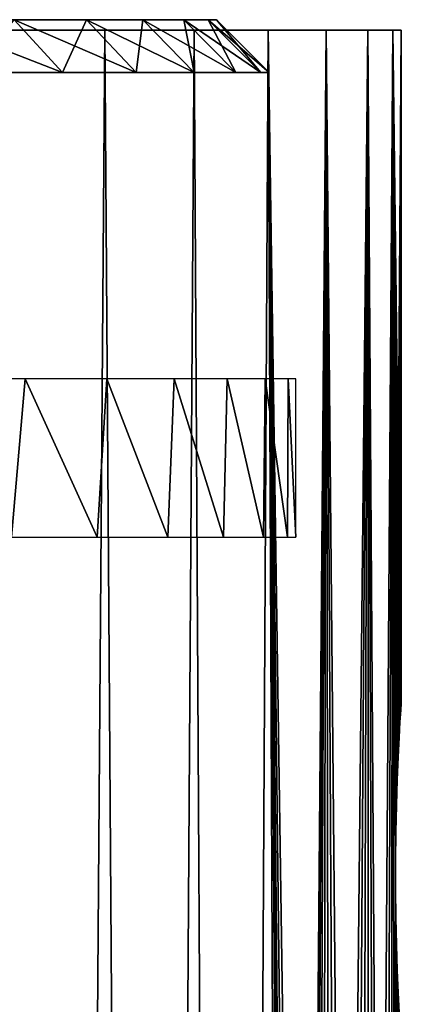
# Model space of a CAD drawing. Header units: millimetres. Extents: x -24 to 50, y -66 to 68.
# Tile 99 of 99: x 20.89 to 24.5, y 58.98 to 68.3. Entities that reach past the tile are written whole.
import ezdxf

# ---------------------------------------------------------------- set-up
doc = ezdxf.new("R2010")
doc.units = ezdxf.units.MM
doc.header["$LTSCALE"] = 65.185185
for name, color, linetype in [('1', 7, 'CONTINUOUS'), ('13', 7, 'CONTINUOUS'), ('2', 7, 'CONTINUOUS'), ('46', 7, 'CONTINUOUS'), ('47', 7, 'CONTINUOUS'), ('48', 7, 'CONTINUOUS'), ('9', 7, 'CONTINUOUS')]:
    doc.layers.add(name, color=color, linetype=linetype)

msp = doc.modelspace()

# ---------------------------------------------------------------- linework, layer by layer
at = {"layer": '1', "color": 253, "linetype": 'Continuous', "true_color": 0xaab4c3}
for points in [[(20.189, 5, -13.88), (20.7071, 68.2, -13.0944), (21.2257, 5, -12.236), (20.189, 5, -13.88)], [(20.7071, 68.2, -13.0944), (21.6937, 68.2, -11.3857), (21.2257, 5, -12.236), (20.7071, 68.2, -13.0944)], [(21.2257, 5, -12.236), (21.6937, 68.2, -11.3857), (22.1289, 5, -10.5149), (21.2257, 5, -12.236)], [(21.6937, 68.2, -11.3857), (22.5395, 68.2, -9.6031), (22.1289, 5, -10.5149), (21.6937, 68.2, -11.3857)], [(22.1289, 5, -10.5149), (22.5395, 68.2, -9.6031), (22.8927, 5, -8.7277), (22.1289, 5, -10.5149)], [(22.5395, 68.2, -9.6031), (23.2391, 68.2, -7.7584), (22.8927, 5, -8.7277), (22.5395, 68.2, -9.6031)], [(22.8927, 5, -8.7277), (23.2391, 68.2, -7.7584), (23.4821, 31.3996, -6.9886), (22.8927, 5, -8.7277)], [(23.2391, 68.2, -7.7584), (23.7881, 68.2, -5.8632), (23.4821, 31.3996, -6.9886), (23.2391, 68.2, -7.7584)], [(23.4821, 31.3996, -6.9886), (23.7881, 68.2, -5.8632), (23.5091, 32.1952, -6.8972), (23.4821, 31.3996, -6.9886)], [(23.5091, 32.1952, -6.8972), (23.7881, 68.2, -5.8632), (23.562, 32.9793, -6.7144), (23.5091, 32.1952, -6.8972)], [(23.562, 32.9793, -6.7144), (23.7881, 68.2, -5.8632), (23.6384, 33.7428, -6.4403), (23.562, 32.9793, -6.7144)], [(23.6384, 33.7428, -6.4403), (23.7881, 68.2, -5.8632), (23.7345, 34.4754, -6.0763), (23.6384, 33.7428, -6.4403)], [(23.7345, 34.4754, -6.0763), (23.7881, 68.2, -5.8632), (23.8453, 35.165, -5.6261), (23.7345, 34.4754, -6.0763)], [(23.7881, 68.2, -5.8632), (24.1827, 68.2, -3.93), (23.8453, 35.165, -5.6261), (23.7881, 68.2, -5.8632)], [(23.8453, 35.165, -5.6261), (24.1827, 68.2, -3.93), (23.9643, 35.7998, -5.0952), (23.8453, 35.165, -5.6261)], [(23.9643, 35.7998, -5.0952), (24.1827, 68.2, -3.93), (24.0846, 36.3682, -4.4924), (23.9643, 35.7998, -5.0952)], [(24.0846, 36.3682, -4.4924), (24.1827, 68.2, -3.93), (24.1989, 36.8599, -3.829), (24.0846, 36.3682, -4.4924)], [(24.1827, 68.2, -3.93), (24.4205, 68.2, -1.9715), (24.1989, 36.8599, -3.829), (24.1827, 68.2, -3.93)], [(24.1989, 36.8599, -3.829), (24.4205, 68.2, -1.9715), (24.3009, 37.2677, -3.117), (24.1989, 36.8599, -3.829)], [(24.3009, 37.2677, -3.117), (24.4205, 68.2, -1.9715), (24.3853, 37.5874, -2.3678), (24.3009, 37.2677, -3.117)], [(24.3853, 37.5874, -2.3678), (24.4205, 68.2, -1.9715), (24.4448, 60.3362, -1.6444), (24.3853, 37.5874, -2.3678)], [(24.4205, 68.2, -1.9715), (24.5, 68.2), (24.4477, 60.6048, -1.5996), (24.4205, 68.2, -1.9715)], [(24.4448, 60.3362, -1.6444), (24.4205, 68.2, -1.9715), (24.4477, 60.6048, -1.5996), (24.4448, 60.3362, -1.6444)], [(24.4477, 60.6048, -1.5996), (24.5, 68.2), (24.4534, 60.8625, -1.5112), (24.4477, 60.6048, -1.5996)], [(24.4534, 60.8625, -1.5112), (24.5, 68.2), (24.461, 61.1023, -1.3815), (24.4534, 60.8625, -1.5112)], [(24.461, 61.1023, -1.3815), (24.5, 68.2), (24.4699, 61.3175, -1.2139), (24.461, 61.1023, -1.3815)], [(24.4699, 61.3175, -1.2139), (24.5, 68.2), (24.479, 61.5023, -1.0132), (24.4699, 61.3175, -1.2139)], [(24.479, 61.5023, -1.0132), (24.5, 68.2), (24.4874, 61.6513, -0.7849), (24.479, 61.5023, -1.0132)], [(24.4874, 61.6513, -0.7849), (24.5, 68.2), (24.4941, 61.7607, -0.5354), (24.4874, 61.6513, -0.7849)], [(24.4941, 61.7607, -0.5354), (24.5, 68.2), (24.4985, 61.8275, -0.2713), (24.4941, 61.7607, -0.5354)], [(24.5, 68.2), (24.5, 61.85), (24.4985, 61.8275, -0.2713), (24.5, 68.2)], [(24.4448, 60.0639, -1.6444), (24.3853, 37.5874, -2.3678), (24.4448, 60.3362, -1.6444), (24.4448, 60.0639, -1.6444)], [(24.4477, 59.7953, -1.5996), (24.3853, 37.5874, -2.3678), (24.4448, 60.0639, -1.6444), (24.4477, 59.7953, -1.5996)], [(24.4482, 37.8165, -1.5924), (24.3853, 37.5874, -2.3678), (24.4477, 59.7953, -1.5996), (24.4482, 37.8165, -1.5924)], [(24.4534, 59.5375, -1.5112), (24.4482, 37.8165, -1.5924), (24.4477, 59.7953, -1.5996), (24.4534, 59.5375, -1.5112)], [(24.461, 59.2977, -1.3815), (24.4482, 37.8165, -1.5924), (24.4534, 59.5375, -1.5112), (24.461, 59.2977, -1.3815)], [(24.4699, 59.0825, -1.2139), (24.4482, 37.8165, -1.5924), (24.461, 59.2977, -1.3815), (24.4699, 59.0825, -1.2139)], [(24.479, 58.8978, -1.0132), (24.4482, 37.8165, -1.5924), (24.4699, 59.0825, -1.2139), (24.479, 58.8978, -1.0132)]]:
    msp.add_3dface(points, dxfattribs=at)
at = {"layer": '13', "color": 253, "linetype": 'Continuous', "true_color": 0xaab4c3}
for points in [[(21.6937, 68.2, -11.3857), (20.7071, 68.2, -13.0944), (20.3516, 68.2, -11.75), (21.6937, 68.2, -11.3857)], [(21.2311, 68.2, -10.0743), (21.6937, 68.2, -11.3857), (20.3516, 68.2, -11.75), (21.2311, 68.2, -10.0743)], [(20.7071, 68.2, 13.0944), (21.6937, 68.2, 11.3857), (20.3516, 68.2, 11.75), (20.7071, 68.2, 13.0944)], [(20.3516, 68.2, 11.75), (21.6937, 68.2, 11.3857), (21.2311, 68.2, 10.0743), (20.3516, 68.2, 11.75)], [(22.5395, 68.2, -9.6031), (21.6937, 68.2, -11.3857), (21.2311, 68.2, -10.0743), (22.5395, 68.2, -9.6031)], [(21.9729, 68.2, -8.3332), (22.5395, 68.2, -9.6031), (21.2311, 68.2, -10.0743), (21.9729, 68.2, -8.3332)], [(21.6937, 68.2, 11.3857), (22.5395, 68.2, 9.6031), (21.2311, 68.2, 10.0743), (21.6937, 68.2, 11.3857)], [(21.2311, 68.2, 10.0743), (22.5395, 68.2, 9.6031), (21.9729, 68.2, 8.3332), (21.2311, 68.2, 10.0743)], [(23.2391, 68.2, -7.7584), (22.5395, 68.2, -9.6031), (21.9729, 68.2, -8.3332), (23.2391, 68.2, -7.7584)], [(22.5722, 68.2, -6.5382), (23.2391, 68.2, -7.7584), (21.9729, 68.2, -8.3332), (22.5722, 68.2, -6.5382)], [(22.5395, 68.2, 9.6031), (23.2391, 68.2, 7.7584), (21.9729, 68.2, 8.3332), (22.5395, 68.2, 9.6031)], [(21.9729, 68.2, 8.3332), (23.2391, 68.2, 7.7584), (22.5722, 68.2, 6.5382), (21.9729, 68.2, 8.3332)], [(23.7881, 68.2, -5.8632), (23.2391, 68.2, -7.7584), (22.5722, 68.2, -6.5382), (23.7881, 68.2, -5.8632)], [(23.0251, 68.2, -4.7006), (23.7881, 68.2, -5.8632), (22.5722, 68.2, -6.5382), (23.0251, 68.2, -4.7006)], [(23.2391, 68.2, 7.7584), (23.7881, 68.2, 5.8632), (22.5722, 68.2, 6.5382), (23.2391, 68.2, 7.7584)], [(22.5722, 68.2, 6.5382), (23.7881, 68.2, 5.8632), (23.0251, 68.2, 4.7006), (22.5722, 68.2, 6.5382)], [(24.1827, 68.2, -3.93), (23.7881, 68.2, -5.8632), (23.0251, 68.2, -4.7006), (24.1827, 68.2, -3.93)], [(23.3287, 68.2, -2.8326), (24.1827, 68.2, -3.93), (23.0251, 68.2, -4.7006), (23.3287, 68.2, -2.8326)], [(23.7881, 68.2, 5.8632), (24.1827, 68.2, 3.93), (23.0251, 68.2, 4.7006), (23.7881, 68.2, 5.8632)], [(23.0251, 68.2, 4.7006), (24.1827, 68.2, 3.93), (23.3287, 68.2, 2.8326), (23.0251, 68.2, 4.7006)], [(24.4205, 68.2, -1.9715), (24.1827, 68.2, -3.93), (23.3287, 68.2, -2.8326), (24.4205, 68.2, -1.9715)], [(23.4809, 68.2, -0.9463), (24.4205, 68.2, -1.9715), (23.3287, 68.2, -2.8326), (23.4809, 68.2, -0.9463)], [(24.1827, 68.2, 3.93), (24.4205, 68.2, 1.9715), (23.3287, 68.2, 2.8326), (24.1827, 68.2, 3.93)], [(23.3287, 68.2, 2.8326), (24.4205, 68.2, 1.9715), (23.4809, 68.2, 0.9463), (23.3287, 68.2, 2.8326)], [(24.5, 68.2), (24.4205, 68.2, -1.9715), (23.4809, 68.2, -0.9463), (24.5, 68.2)], [(24.4205, 68.2, 1.9715), (24.5, 68.2), (23.4809, 68.2, 0.9463), (24.4205, 68.2, 1.9715)], [(23.4809, 68.2, 0.9463), (24.5, 68.2), (23.4809, 68.2, -0.9463), (23.4809, 68.2, 0.9463)]]:
    msp.add_3dface(points, dxfattribs=at)
at = {"layer": '2', "color": 253, "linetype": 'Continuous', "true_color": 0xaab4c3}
for points in [[(20.189, 5, 13.88), (21.2257, 5, 12.236), (20.7071, 68.2, 13.0944), (20.189, 5, 13.88)], [(20.7071, 68.2, 13.0944), (21.2257, 5, 12.236), (21.6937, 68.2, 11.3857), (20.7071, 68.2, 13.0944)], [(21.2257, 5, 12.236), (22.1289, 5, 10.5149), (21.6937, 68.2, 11.3857), (21.2257, 5, 12.236)], [(21.6937, 68.2, 11.3857), (22.1289, 5, 10.5149), (22.5395, 68.2, 9.6031), (21.6937, 68.2, 11.3857)], [(22.1289, 5, 10.5149), (22.8927, 5, 8.7277), (22.5395, 68.2, 9.6031), (22.1289, 5, 10.5149)], [(22.5395, 68.2, 9.6031), (22.8927, 5, 8.7277), (23.2391, 68.2, 7.7584), (22.5395, 68.2, 9.6031)], [(22.8927, 5, 8.7277), (23.5125, 5, 6.8855), (23.2391, 68.2, 7.7584), (22.8927, 5, 8.7277)], [(23.6384, 33.7428, 6.4403), (23.7345, 34.4754, 6.0763), (23.2391, 68.2, 7.7584), (23.6384, 33.7428, 6.4403)], [(23.2391, 68.2, 7.7584), (23.7345, 34.4754, 6.0763), (23.7881, 68.2, 5.8632), (23.2391, 68.2, 7.7584)], [(23.562, 32.9793, 6.7144), (23.6384, 33.7428, 6.4403), (23.2391, 68.2, 7.7584), (23.562, 32.9793, 6.7144)], [(23.5091, 32.1952, 6.8972), (23.562, 32.9793, 6.7144), (23.2391, 68.2, 7.7584), (23.5091, 32.1952, 6.8972)], [(23.4821, 31.3996, 6.9886), (23.5091, 32.1952, 6.8972), (23.2391, 68.2, 7.7584), (23.4821, 31.3996, 6.9886)], [(23.4821, 30.6004, 6.9886), (23.4821, 31.3996, 6.9886), (23.2391, 68.2, 7.7584), (23.4821, 30.6004, 6.9886)], [(23.5125, 5, 6.8855), (23.4821, 30.6004, 6.9886), (23.2391, 68.2, 7.7584), (23.5125, 5, 6.8855)], [(23.7345, 34.4754, 6.0763), (23.8453, 35.165, 5.6261), (23.7881, 68.2, 5.8632), (23.7345, 34.4754, 6.0763)], [(23.9643, 35.7998, 5.0953), (24.0846, 36.3682, 4.4924), (23.7881, 68.2, 5.8632), (23.9643, 35.7998, 5.0953)], [(23.7881, 68.2, 5.8632), (24.0846, 36.3682, 4.4924), (24.1827, 68.2, 3.93), (23.7881, 68.2, 5.8632)], [(23.8453, 35.165, 5.6261), (23.9643, 35.7998, 5.0953), (23.7881, 68.2, 5.8632), (23.8453, 35.165, 5.6261)], [(24.0846, 36.3682, 4.4924), (24.1989, 36.8599, 3.829), (24.1827, 68.2, 3.93), (24.0846, 36.3682, 4.4924)], [(24.3009, 37.2677, 3.117), (24.3853, 37.5874, 2.3678), (24.1827, 68.2, 3.93), (24.3009, 37.2677, 3.117)], [(24.1827, 68.2, 3.93), (24.3853, 37.5874, 2.3678), (24.4205, 68.2, 1.9715), (24.1827, 68.2, 3.93)], [(24.1989, 36.8599, 3.829), (24.3009, 37.2677, 3.117), (24.1827, 68.2, 3.93), (24.1989, 36.8599, 3.829)], [(24.3853, 37.5874, 2.3678), (24.4482, 37.8165, 1.5925), (24.4205, 68.2, 1.9715), (24.3853, 37.5874, 2.3678)], [(24.5, 61.85), (24.5, 68.2), (24.4205, 68.2, 1.9715), (24.5, 61.85)], [(24.5, 61.85), (24.4205, 68.2, 1.9715), (24.4985, 61.8275, 0.2714), (24.5, 61.85)], [(24.4205, 68.2, 1.9715), (24.4482, 37.8165, 1.5925), (24.4448, 60.0638, 1.6444), (24.4205, 68.2, 1.9715)], [(24.4985, 61.8275, 0.2714), (24.4205, 68.2, 1.9715), (24.4941, 61.7607, 0.5354), (24.4985, 61.8275, 0.2714)], [(24.4941, 61.7607, 0.5354), (24.4205, 68.2, 1.9715), (24.4874, 61.6513, 0.785), (24.4941, 61.7607, 0.5354)], [(24.4874, 61.6513, 0.785), (24.4205, 68.2, 1.9715), (24.479, 61.5022, 1.0132), (24.4874, 61.6513, 0.785)], [(24.479, 61.5022, 1.0132), (24.4205, 68.2, 1.9715), (24.4699, 61.3175, 1.2139), (24.479, 61.5022, 1.0132)], [(24.4699, 61.3175, 1.2139), (24.4205, 68.2, 1.9715), (24.461, 61.1023, 1.3815), (24.4699, 61.3175, 1.2139)], [(24.461, 61.1023, 1.3815), (24.4205, 68.2, 1.9715), (24.4534, 60.8625, 1.5112), (24.461, 61.1023, 1.3815)], [(24.4534, 60.8625, 1.5112), (24.4205, 68.2, 1.9715), (24.4477, 60.6047, 1.5996), (24.4534, 60.8625, 1.5112)], [(24.4477, 60.6047, 1.5996), (24.4205, 68.2, 1.9715), (24.4448, 60.3361, 1.6444), (24.4477, 60.6047, 1.5996)], [(24.4448, 60.3361, 1.6444), (24.4205, 68.2, 1.9715), (24.4448, 60.0638, 1.6444), (24.4448, 60.3361, 1.6444)], [(24.4448, 60.0638, 1.6444), (24.4482, 37.8165, 1.5925), (24.4477, 59.7952, 1.5996), (24.4448, 60.0638, 1.6444)], [(24.4477, 59.7952, 1.5996), (24.4482, 37.8165, 1.5925), (24.4534, 59.5375, 1.5112), (24.4477, 59.7952, 1.5996)], [(24.4482, 37.8165, 1.5925), (24.4869, 37.9541, 0.8003), (24.4534, 59.5375, 1.5112), (24.4482, 37.8165, 1.5925)], [(24.4534, 59.5375, 1.5112), (24.4869, 37.9541, 0.8003), (24.461, 59.2977, 1.3815), (24.4534, 59.5375, 1.5112)], [(24.461, 59.2977, 1.3815), (24.4869, 37.9541, 0.8003), (24.4699, 59.0825, 1.2139), (24.461, 59.2977, 1.3815)], [(24.4699, 59.0825, 1.2139), (24.4869, 37.9541, 0.8003), (24.479, 58.8977, 1.0132), (24.4699, 59.0825, 1.2139)]]:
    msp.add_3dface(points, dxfattribs=at)
at = {"layer": '46', "color": 250, "linetype": 'Continuous', "true_color": 0x1c1c1c}
for points in [[(-22.6723, 68.3, 1.8787), (22.75, 68.3), (-22.75, 68.3), (-22.6723, 68.3, 1.8787)], [(-22.75, 68.3), (22.75, 68.3), (22.6723, 68.3, -1.8787), (-22.75, 68.3)], [(-22.6723, 68.3, -1.8787), (-22.75, 68.3), (22.6723, 68.3, -1.8787), (-22.6723, 68.3, -1.8787)], [(22.6723, 68.3, 1.8787), (22.75, 68.3), (-22.6723, 68.3, 1.8787), (22.6723, 68.3, 1.8787)], [(-22.4397, 68.3, 3.7445), (22.6723, 68.3, 1.8787), (-22.6723, 68.3, 1.8787), (-22.4397, 68.3, 3.7445)], [(-22.4397, 68.3, -3.7445), (-22.6723, 68.3, -1.8787), (22.4397, 68.3, -3.7445), (-22.4397, 68.3, -3.7445)], [(22.4397, 68.3, -3.7445), (-22.6723, 68.3, -1.8787), (22.6723, 68.3, -1.8787), (22.4397, 68.3, -3.7445)], [(22.4397, 68.3, 3.7445), (22.6723, 68.3, 1.8787), (-22.4397, 68.3, 3.7445), (22.4397, 68.3, 3.7445)], [(-22.0538, 68.3, 5.5848), (22.4397, 68.3, 3.7445), (-22.4397, 68.3, 3.7445), (-22.0538, 68.3, 5.5848)], [(-22.0538, 68.3, -5.5848), (-22.4397, 68.3, -3.7445), (22.0538, 68.3, -5.5848), (-22.0538, 68.3, -5.5848)], [(22.0538, 68.3, -5.5848), (-22.4397, 68.3, -3.7445), (22.4397, 68.3, -3.7445), (22.0538, 68.3, -5.5848)], [(22.0538, 68.3, 5.5848), (22.4397, 68.3, 3.7445), (-22.0538, 68.3, 5.5848), (22.0538, 68.3, 5.5848)], [(-21.5174, 68.3, 7.3869), (22.0538, 68.3, 5.5848), (-22.0538, 68.3, 5.5848), (-21.5174, 68.3, 7.3869)], [(-21.5174, 68.3, -7.3869), (-22.0538, 68.3, -5.5848), (21.5174, 68.3, -7.3869), (-21.5174, 68.3, -7.3869)], [(21.5174, 68.3, -7.3869), (-22.0538, 68.3, -5.5848), (22.0538, 68.3, -5.5848), (21.5174, 68.3, -7.3869)], [(21.5174, 68.3, 7.3869), (22.0538, 68.3, 5.5848), (-21.5174, 68.3, 7.3869), (21.5174, 68.3, 7.3869)], [(-20.8338, 68.3, 9.1386), (21.5174, 68.3, 7.3869), (-21.5174, 68.3, 7.3869), (-20.8338, 68.3, 9.1386)], [(20.8338, 68.3, -9.1386), (-21.5174, 68.3, -7.3869), (21.5174, 68.3, -7.3869), (20.8338, 68.3, -9.1386)], [(20.8338, 68.3, 9.1386), (21.5174, 68.3, 7.3869), (-20.8338, 68.3, 9.1386), (20.8338, 68.3, 9.1386)]]:
    msp.add_3dface(points, dxfattribs=at)
at = {"layer": '47', "color": 250, "linetype": 'Continuous', "true_color": 0x1c1c1c}
for points in [[(20.8338, 68.3, 9.1386), (20.008, 68.3, 10.8278), (21.2917, 67.8, 9.3394), (20.8338, 68.3, 9.1386)], [(21.2917, 67.8, 9.3394), (20.008, 68.3, 10.8278), (20.4478, 67.8, 11.0658), (21.2917, 67.8, 9.3394)], [(21.5174, 68.3, 7.3869), (20.8338, 68.3, 9.1386), (21.9903, 67.8, 7.5493), (21.5174, 68.3, 7.3869)], [(21.9903, 67.8, 7.5493), (20.8338, 68.3, 9.1386), (21.2917, 67.8, 9.3394), (21.9903, 67.8, 7.5493)], [(22.0538, 68.3, 5.5848), (21.5174, 68.3, 7.3869), (22.5386, 67.8, 5.7075), (22.0538, 68.3, 5.5848)], [(22.5386, 67.8, 5.7075), (21.5174, 68.3, 7.3869), (21.9903, 67.8, 7.5493), (22.5386, 67.8, 5.7075)], [(22.4397, 68.3, 3.7445), (22.0538, 68.3, 5.5848), (22.9329, 67.8, 3.8268), (22.4397, 68.3, 3.7445)], [(22.9329, 67.8, 3.8268), (22.0538, 68.3, 5.5848), (22.5386, 67.8, 5.7075), (22.9329, 67.8, 3.8268)], [(22.6723, 68.3, 1.8787), (22.4397, 68.3, 3.7445), (23.1706, 67.8, 1.92), (22.6723, 68.3, 1.8787)], [(23.1706, 67.8, 1.92), (22.4397, 68.3, 3.7445), (22.9329, 67.8, 3.8268), (23.1706, 67.8, 1.92)], [(22.75, 68.3), (22.6723, 68.3, 1.8787), (23.25, 67.8), (22.75, 68.3)], [(23.25, 67.8), (22.6723, 68.3, 1.8787), (23.1706, 67.8, 1.92), (23.25, 67.8)]]:
    msp.add_3dface(points, dxfattribs=at)
at = {"layer": '48', "color": 250, "linetype": 'Continuous', "true_color": 0x1c1c1c}
for points in [[(20.4478, 67.8, -11.0658), (20.8338, 68.3, -9.1386), (21.2917, 67.8, -9.3394), (20.4478, 67.8, -11.0658)], [(20.8338, 68.3, -9.1386), (21.5174, 68.3, -7.3869), (21.2917, 67.8, -9.3394), (20.8338, 68.3, -9.1386)], [(21.2917, 67.8, -9.3394), (21.5174, 68.3, -7.3869), (21.9903, 67.8, -7.5493), (21.2917, 67.8, -9.3394)], [(21.5174, 68.3, -7.3869), (22.0538, 68.3, -5.5848), (21.9903, 67.8, -7.5493), (21.5174, 68.3, -7.3869)], [(21.9903, 67.8, -7.5493), (22.0538, 68.3, -5.5848), (22.5386, 67.8, -5.7075), (21.9903, 67.8, -7.5493)], [(22.0538, 68.3, -5.5848), (22.4397, 68.3, -3.7445), (22.5386, 67.8, -5.7075), (22.0538, 68.3, -5.5848)], [(22.4397, 68.3, -3.7445), (22.6723, 68.3, -1.8787), (22.9329, 67.8, -3.8268), (22.4397, 68.3, -3.7445)], [(22.5386, 67.8, -5.7075), (22.4397, 68.3, -3.7445), (22.9329, 67.8, -3.8268), (22.5386, 67.8, -5.7075)], [(22.6723, 68.3, -1.8787), (22.75, 68.3), (23.1706, 67.8, -1.92), (22.6723, 68.3, -1.8787)], [(22.9329, 67.8, -3.8268), (22.6723, 68.3, -1.8787), (23.1706, 67.8, -1.92), (22.9329, 67.8, -3.8268)], [(22.75, 68.3), (23.25, 67.8), (23.1706, 67.8, -1.92), (22.75, 68.3)]]:
    msp.add_3dface(points, dxfattribs=at)
at = {"layer": '9', "color": 253, "linetype": 'Continuous', "true_color": 0xaab4c3}
for points in [[(20.9386, 64.9, -10.6688), (20.037, 64.9, -12.2788), (20.8082, 63.4, -10.921), (20.9386, 64.9, -10.6688)], [(21.6195, 63.4, -9.2112), (20.9386, 64.9, -10.6688), (20.8082, 63.4, -10.921), (21.6195, 63.4, -9.2112)], [(21.7112, 64.9, -8.9931), (20.9386, 64.9, -10.6688), (21.6195, 63.4, -9.2112), (21.7112, 64.9, -8.9931)], [(22.2906, 63.4, -7.4417), (21.7112, 64.9, -8.9931), (21.6195, 63.4, -9.2112), (22.2906, 63.4, -7.4417)], [(22.3498, 64.9, -7.2619), (21.7112, 64.9, -8.9931), (22.2906, 63.4, -7.4417), (22.3498, 64.9, -7.2619)], [(22.8171, 63.4, -5.6239), (22.3498, 64.9, -7.2619), (22.2906, 63.4, -7.4417), (22.8171, 63.4, -5.6239)], [(22.8507, 64.9, -5.486), (22.3498, 64.9, -7.2619), (22.8171, 63.4, -5.6239), (22.8507, 64.9, -5.486)], [(23.1957, 63.4, -3.7697), (22.8507, 64.9, -5.486), (22.8171, 63.4, -5.6239), (23.1957, 63.4, -3.7697)], [(23.2107, 64.9, -3.6762), (22.8507, 64.9, -5.486), (23.1957, 63.4, -3.7697), (23.2107, 64.9, -3.6762)], [(23.4238, 63.4, -1.891), (23.2107, 64.9, -3.6762), (23.1957, 63.4, -3.7697), (23.4238, 63.4, -1.891)], [(23.4276, 64.9, -1.8438), (23.2107, 64.9, -3.6762), (23.4238, 63.4, -1.891), (23.4276, 64.9, -1.8438)], [(23.5, 63.4), (23.4276, 64.9, -1.8438), (23.4238, 63.4, -1.891), (23.5, 63.4)], [(23.5, 64.9), (23.4276, 64.9, -1.8438), (23.5, 63.4), (23.5, 64.9)]]:
    msp.add_3dface(points, dxfattribs=at)

doc.saveas('drawing.dxf')
